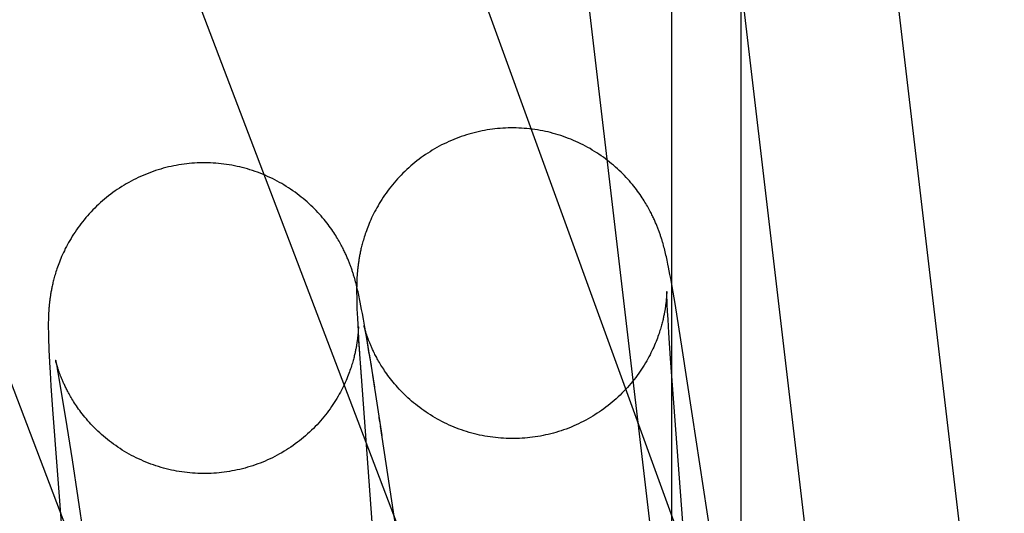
# Model space of a CAD drawing. Header units: inches. Extents: x 0 to 283, y 0 to 183.
# Tile 93 of 116: x 159.4349 to 159.5586, y 93.8446 to 93.9066. Entities that reach past the tile are written whole.
import ezdxf

# ---------------------------------------------------------------- set-up
doc = ezdxf.new("R2010")
doc.units = ezdxf.units.IN
doc.header["$LTSCALE"] = 15.583333
doc.header["$MEASUREMENT"] = 0
doc.linetypes.add('HIDDEN', pattern=[0.2, 0.1, -0.1])
doc.layers.add('DEFAULT_2', color=8, linetype='HIDDEN')

msp = doc.modelspace()

# ---------------------------------------------------------------- linework, layer by layer
at = {"layer": 'DEFAULT_2', "color": 8, "linetype": 'HIDDEN'}
for p, q in [((159.6224, 93.55434), (159.06662, 95.08134)), ((159.51684, 93.06197), (159.51684, 94.7657)), ((159.52556, 93.06197), (159.52556, 94.7657)), ((159.5605, 93.7794), (159.49814, 94.30827)), ((159.54134, 93.77714), (159.47897, 94.30602)), ((159.51598, 93.8274), (159.46531, 94.25712)), ((159.34733, 94.19744), (159.52035, 93.74349)), ((159.31088, 94.18355), (159.50169, 93.68295)), ((159.51579, 93.87823), (159.51573, 93.87845)), ((159.51585, 93.87802), (159.51579, 93.87823)), ((159.51591, 93.87782), (159.51585, 93.87802)), ((159.51596, 93.87761), (159.51591, 93.87782)), ((159.51601, 93.87741), (159.51596, 93.87761)), ((159.51606, 93.87721), (159.51601, 93.87741)), ((159.5161, 93.877), (159.51606, 93.87721)), ((159.51615, 93.8768), (159.5161, 93.877)), ((159.5162, 93.87659), (159.51615, 93.8768)), ((159.51625, 93.87637), (159.5162, 93.87659)), ((159.5163, 93.87614), (159.51625, 93.87637)), ((159.51635, 93.87589), (159.5163, 93.87614)), ((159.51643, 93.87549), (159.51635, 93.87589)), ((159.51651, 93.87505), (159.51643, 93.87549)), ((159.5166, 93.87458), (159.51651, 93.87505)), ((159.5167, 93.87408), (159.5166, 93.87458)), ((159.47707, 93.87385), (159.47701, 93.87406)), ((159.47713, 93.87364), (159.47707, 93.87385)), ((159.47718, 93.87343), (159.47713, 93.87364)), ((159.47724, 93.87322), (159.47718, 93.87343)), ((159.47727, 93.87346), (159.47726, 93.87327)), ((159.47728, 93.87385), (159.47727, 93.87365)), ((159.47727, 93.87365), (159.47727, 93.87346)), ((159.47729, 93.87405), (159.47728, 93.87385)), ((159.4773, 93.87425), (159.47729, 93.87405)), ((159.51683, 93.87335), (159.5167, 93.87408)), ((159.517, 93.87234), (159.51683, 93.87335)), ((159.47729, 93.87302), (159.47724, 93.87322)), ((159.47726, 93.87309), (159.47725, 93.87291)), ((159.47725, 93.87291), (159.47725, 93.87272)), ((159.47725, 93.87272), (159.47725, 93.87254)), ((159.47725, 93.87254), (159.47725, 93.87236)), ((159.47725, 93.87236), (159.47725, 93.87218)), ((159.47725, 93.87218), (159.47726, 93.8719)), ((159.47726, 93.87327), (159.47726, 93.87309)), ((159.47734, 93.87282), (159.47729, 93.87302)), ((159.47738, 93.87262), (159.47734, 93.87282)), ((159.47743, 93.87241), (159.47738, 93.87262)), ((159.47748, 93.8722), (159.47743, 93.87241)), ((159.47753, 93.87198), (159.47748, 93.8722)), ((159.51619, 93.87221), (159.51618, 93.87212)), ((159.51618, 93.87212), (159.51618, 93.87202)), ((159.51619, 93.87248), (159.51619, 93.87249)), ((159.51619, 93.87249), (159.51619, 93.87249)), ((159.51619, 93.87248), (159.51619, 93.87247)), ((159.51619, 93.87245), (159.51619, 93.87246)), ((159.51619, 93.87246), (159.51619, 93.87244)), ((159.51619, 93.87242), (159.51619, 93.87236)), ((159.51619, 93.87236), (159.51619, 93.87229)), ((159.51619, 93.87229), (159.51619, 93.87221)), ((159.5162, 93.87214), (159.5162, 93.87229)), ((159.51621, 93.87195), (159.5162, 93.87214)), ((159.51724, 93.87095), (159.517, 93.87234)), ((159.47726, 93.8719), (159.47726, 93.87161)), ((159.47726, 93.87161), (159.47727, 93.87131)), ((159.47727, 93.87131), (159.47728, 93.871)), ((159.47728, 93.871), (159.47729, 93.87068)), ((159.47758, 93.87175), (159.47753, 93.87198)), ((159.47763, 93.8715), (159.47758, 93.87175)), ((159.47771, 93.8711), (159.47763, 93.8715)), ((159.47779, 93.87066), (159.47771, 93.8711)), ((159.51618, 93.87202), (159.51617, 93.87191)), ((159.51617, 93.87191), (159.51617, 93.87178)), ((159.51622, 93.87171), (159.51621, 93.87195)), ((159.51623, 93.8713), (159.51622, 93.87171)), ((159.51626, 93.8708), (159.51623, 93.8713)), ((159.51755, 93.86903), (159.51724, 93.87095)), ((159.43857, 93.86978), (159.43856, 93.86958)), ((159.47729, 93.87068), (159.4773, 93.87022)), ((159.4773, 93.87022), (159.47732, 93.86973)), ((159.47732, 93.86973), (159.47736, 93.86906)), ((159.47788, 93.87019), (159.47779, 93.87066)), ((159.47798, 93.86969), (159.47788, 93.87019)), ((159.47811, 93.86896), (159.47798, 93.86969)), ((159.5163, 93.86998), (159.51626, 93.8708)), ((159.51636, 93.86893), (159.5163, 93.86998)), ((159.43854, 93.86881), (159.43853, 93.86863)), ((159.43853, 93.86863), (159.43853, 93.86845)), ((159.43853, 93.86845), (159.43853, 93.86827)), ((159.43855, 93.86919), (159.43854, 93.869)), ((159.43854, 93.869), (159.43854, 93.86881)), ((159.43856, 93.86938), (159.43855, 93.86919)), ((159.43856, 93.86958), (159.43856, 93.86938)), ((159.47736, 93.86906), (159.47739, 93.86832)), ((159.47828, 93.86795), (159.47811, 93.86896)), ((159.51647, 93.86727), (159.51636, 93.86893)), ((159.5181, 93.86556), (159.51755, 93.86903)), ((159.43853, 93.86827), (159.43853, 93.86809)), ((159.43853, 93.86809), (159.43853, 93.86791)), ((159.43853, 93.86791), (159.43853, 93.86772)), ((159.43853, 93.86772), (159.43854, 93.86744)), ((159.43854, 93.86744), (159.43854, 93.86715)), ((159.43854, 93.86715), (159.43855, 93.86685)), ((159.47739, 93.86832), (159.47745, 93.86732)), ((159.47745, 93.86749), (159.47744, 93.86736)), ((159.47746, 93.86761), (159.47745, 93.86749)), ((159.47745, 93.86732), (159.47754, 93.86575)), ((159.47747, 93.86781), (159.47746, 93.86771)), ((159.47746, 93.86771), (159.47746, 93.86761)), ((159.47747, 93.8681), (159.47747, 93.8681)), ((159.47747, 93.8681), (159.47747, 93.8681)), ((159.47747, 93.86807), (159.47747, 93.86809)), ((159.47747, 93.86809), (159.47747, 93.86808)), ((159.47747, 93.86806), (159.47747, 93.86804)), ((159.47747, 93.86802), (159.47747, 93.86796)), ((159.47747, 93.86796), (159.47747, 93.86789)), ((159.47747, 93.86789), (159.47747, 93.86781)), ((159.47748, 93.86784), (159.47748, 93.86797)), ((159.47748, 93.86767), (159.47748, 93.86784)), ((159.47749, 93.86745), (159.47748, 93.86767)), ((159.4775, 93.86719), (159.47749, 93.86745)), ((159.47752, 93.86675), (159.4775, 93.86719)), ((159.47818, 93.86817), (159.47817, 93.86818)), ((159.47817, 93.86818), (159.47817, 93.86818)), ((159.47818, 93.86817), (159.47818, 93.86816)), ((159.47818, 93.86815), (159.47818, 93.86816)), ((159.47818, 93.86815), (159.4782, 93.86808)), ((159.47819, 93.86811), (159.47819, 93.86813)), ((159.4782, 93.86808), (159.47822, 93.86797)), ((159.47824, 93.86791), (159.47822, 93.86799)), ((159.47822, 93.86797), (159.47825, 93.86782)), ((159.47827, 93.86782), (159.47824, 93.86791)), ((159.47825, 93.86782), (159.47829, 93.86763)), ((159.47829, 93.86773), (159.47827, 93.86782)), ((159.47852, 93.86655), (159.47828, 93.86795)), ((159.47833, 93.86762), (159.47829, 93.86773)), ((159.47829, 93.86763), (159.47833, 93.8674)), ((159.47836, 93.8675), (159.47833, 93.86762)), ((159.47833, 93.8674), (159.4784, 93.86701)), ((159.4784, 93.86737), (159.47836, 93.8675)), ((159.51669, 93.86404), (159.51647, 93.86727)), ((159.43855, 93.86685), (159.43856, 93.86654)), ((159.43856, 93.86654), (159.43857, 93.86611)), ((159.43857, 93.86611), (159.43859, 93.86565)), ((159.47755, 93.86621), (159.47752, 93.86675)), ((159.4776, 93.86534), (159.47755, 93.86621)), ((159.4784, 93.86701), (159.47849, 93.86654)), ((159.47849, 93.86654), (159.47861, 93.86581)), ((159.47883, 93.86463), (159.47852, 93.86655)), ((159.43859, 93.86565), (159.43862, 93.86505)), ((159.43862, 93.86505), (159.43865, 93.8644)), ((159.47754, 93.86575), (159.47783, 93.86171)), ((159.47768, 93.86395), (159.4776, 93.86534)), ((159.47861, 93.86581), (159.4788, 93.86472)), ((159.4788, 93.86472), (159.47906, 93.86314)), ((159.51944, 93.85684), (159.5181, 93.86556)), ((159.43865, 93.8644), (159.43869, 93.86354)), ((159.43869, 93.86354), (159.43877, 93.86227)), ((159.43945, 93.8638), (159.43945, 93.86379)), ((159.43946, 93.86378), (159.43945, 93.86379)), ((159.43946, 93.86379), (159.43946, 93.86378)), ((159.43946, 93.86376), (159.43946, 93.86377)), ((159.43946, 93.86376), (159.43946, 93.86374)), ((159.43947, 93.86371), (159.43947, 93.86374)), ((159.43947, 93.86372), (159.43949, 93.86363)), ((159.43949, 93.86363), (159.43952, 93.86349)), ((159.43953, 93.86351), (159.4395, 93.86359)), ((159.43952, 93.86349), (159.43955, 93.86332)), ((159.43955, 93.86342), (159.43953, 93.86351)), ((159.43958, 93.86332), (159.43955, 93.86342)), ((159.47769, 93.86348), (159.48203, 93.80502)), ((159.47883, 93.86463), (159.47949, 93.86042)), ((159.51978, 93.82278), (159.51669, 93.86404)), ((159.43877, 93.86227), (159.43887, 93.86061)), ((159.43955, 93.86332), (159.43959, 93.8631)), ((159.43961, 93.86322), (159.43958, 93.86332)), ((159.43959, 93.8631), (159.43966, 93.86273)), ((159.43965, 93.8631), (159.43961, 93.86322)), ((159.43969, 93.86297), (159.43965, 93.8631)), ((159.43966, 93.86273), (159.43975, 93.86227)), ((159.43975, 93.86227), (159.43987, 93.86153)), ((159.43987, 93.86153), (159.44004, 93.86057)), ((159.47926, 93.86194), (159.48043, 93.85436)), ((159.43887, 93.86061), (159.43907, 93.85764)), ((159.44004, 93.86057), (159.44029, 93.85903)), ((159.44029, 93.85903), (159.44069, 93.85655)), ((159.43907, 93.85764), (159.44229, 93.81455)), ((159.44069, 93.85655), (159.44151, 93.85129)), ((159.48017, 93.85607), (159.48009, 93.85661)), ((159.52353, 93.82985), (159.51944, 93.85684)), ((159.48188, 93.84479), (159.48026, 93.85552)), ((159.44151, 93.85129), (159.44489, 93.82894)), ((159.48675, 93.81277), (159.48159, 93.84671))]:
    msp.add_line(p, q, dxfattribs=at)
for points in [[(159.49463, 93.89285), (159.49432, 93.89282), (159.49399, 93.89277), (159.49366, 93.89272), (159.49333, 93.89266), (159.493, 93.8926), (159.49267, 93.89253), (159.49234, 93.89245), (159.49201, 93.89237), (159.49169, 93.89229), (159.49136, 93.89219), (159.49104, 93.8921), (159.49072, 93.89199), (159.4904, 93.89189), (159.49008, 93.89177), (159.48977, 93.89165), (159.48946, 93.89153), (159.48915, 93.8914), (159.48884, 93.89126), (159.48853, 93.89112), (159.48823, 93.89098), (159.48793, 93.89083), (159.48763, 93.89067), (159.48734, 93.89051), (159.48704, 93.89034), (159.48675, 93.89017), (159.48647, 93.88999), (159.48619, 93.88981), (159.48591, 93.88963), (159.48563, 93.88944), (159.48536, 93.88924), (159.48509, 93.88904), (159.48482, 93.88884), (159.48456, 93.88863), (159.4843, 93.88842), (159.48405, 93.8882), (159.4838, 93.88798), (159.48355, 93.88775), (159.48331, 93.88752), (159.48307, 93.88729), (159.48284, 93.88705), (159.48261, 93.88681), (159.48238, 93.88657), (159.48216, 93.88632), (159.48195, 93.88607), (159.48174, 93.88582), (159.48153, 93.88557), (159.48134, 93.88531), (159.48114, 93.88505), (159.48095, 93.88479), (159.48077, 93.88453), (159.48059, 93.88427), (159.48042, 93.884), (159.48025, 93.88374), (159.48009, 93.88347), (159.47994, 93.88321), (159.47979, 93.88295), (159.47965, 93.88269), (159.47951, 93.88243), (159.47938, 93.88218), (159.47926, 93.88193), (159.47914, 93.88168), (159.47903, 93.88143), (159.47892, 93.88119), (159.47882, 93.88096), (159.47873, 93.88073), (159.47864, 93.88051), (159.47856, 93.88029), (159.47848, 93.88007), (159.4784, 93.87986), (159.47833, 93.87966), (159.47827, 93.87946), (159.47821, 93.87927), (159.47815, 93.87909), (159.4781, 93.8789), (159.47805, 93.87873), (159.478, 93.87856), (159.47795, 93.8784), (159.47791, 93.87824), (159.47787, 93.87808), (159.47784, 93.87793), (159.4778, 93.87779), (159.47777, 93.87764), (159.47774, 93.8775), (159.47771, 93.87737), (159.47768, 93.87723), (159.47766, 93.8771), (159.47763, 93.87697), (159.47761, 93.87684), (159.47759, 93.87672), (159.47757, 93.8766), (159.47754, 93.87647), (159.47753, 93.87635), (159.47751, 93.87624), (159.47749, 93.87612), (159.47747, 93.876), (159.47746, 93.87588), (159.47744, 93.87577), (159.47743, 93.87566), (159.47741, 93.87554), (159.4774, 93.87543), (159.47739, 93.87532), (159.47738, 93.87521), (159.47737, 93.8751), (159.47736, 93.87499), (159.47735, 93.87488), (159.47734, 93.87477), (159.47733, 93.87467), (159.47732, 93.87456), (159.47731, 93.87446), (159.4773, 93.87425)], [(159.51395, 93.88281), (159.51387, 93.88297), (159.51377, 93.88313), (159.51367, 93.8833), (159.51357, 93.88347), (159.51346, 93.88365), (159.51335, 93.88384), (159.51323, 93.88402), (159.51311, 93.88421), (159.51298, 93.88441), (159.51284, 93.88461), (159.51269, 93.88481), (159.51254, 93.88502), (159.51239, 93.88523), (159.51222, 93.88544), (159.51205, 93.88565), (159.51188, 93.88587), (159.51169, 93.88609), (159.5115, 93.88631), (159.51131, 93.88653), (159.5111, 93.88675), (159.51089, 93.88698), (159.51068, 93.8872), (159.51046, 93.88742), (159.51023, 93.88763), (159.51, 93.88785), (159.50976, 93.88806), (159.50952, 93.88828), (159.50927, 93.88848), (159.50902, 93.88869), (159.50876, 93.88889), (159.5085, 93.88909), (159.50824, 93.88929), (159.50797, 93.88948), (159.50769, 93.88966), (159.50742, 93.88985), (159.50714, 93.89002), (159.50685, 93.8902), (159.50657, 93.89037), (159.50628, 93.89053), (159.50598, 93.89069), (159.50569, 93.89084), (159.50539, 93.89099), (159.50509, 93.89114), (159.50478, 93.89128), (159.50447, 93.89141), (159.50416, 93.89154), (159.50385, 93.89166), (159.50354, 93.89178), (159.50322, 93.8919), (159.5029, 93.892), (159.50258, 93.89211), (159.50226, 93.8922), (159.50194, 93.89229), (159.50161, 93.89238), (159.50129, 93.89246), (159.50096, 93.89253), (159.50063, 93.8926), (159.5003, 93.89266), (159.49997, 93.89272), (159.49964, 93.89277), (159.4993, 93.89282), (159.49897, 93.89286), (159.49863, 93.89289), (159.4983, 93.89292), (159.49796, 93.89294), (159.49763, 93.89296), (159.49729, 93.89297), (159.49696, 93.89298), (159.49662, 93.89298), (159.49628, 93.89297), (159.49595, 93.89296), (159.49561, 93.89294), (159.49527, 93.89291), (159.49494, 93.89288), (159.49463, 93.89285)], [(159.45591, 93.88847), (159.4556, 93.88843), (159.45527, 93.88838), (159.45494, 93.88833), (159.45461, 93.88827), (159.45428, 93.88821), (159.45395, 93.88814), (159.45362, 93.88807), (159.4533, 93.88799), (159.45297, 93.8879), (159.45265, 93.88781), (159.45233, 93.88771), (159.45201, 93.88761), (159.45169, 93.8875), (159.45137, 93.88739), (159.45106, 93.88727), (159.45074, 93.88714), (159.45043, 93.88702), (159.45013, 93.88688), (159.44982, 93.88674), (159.44952, 93.88659), (159.44922, 93.88644), (159.44892, 93.88629), (159.44863, 93.88613), (159.44833, 93.88596), (159.44805, 93.88579), (159.44776, 93.88561), (159.44748, 93.88543), (159.4472, 93.88525), (159.44692, 93.88506), (159.44665, 93.88486), (159.44638, 93.88466), (159.44611, 93.88446), (159.44585, 93.88425), (159.44559, 93.88404), (159.44534, 93.88382), (159.44509, 93.8836), (159.44484, 93.88338), (159.4446, 93.88315), (159.44437, 93.88292), (159.44413, 93.88268), (159.4439, 93.88244), (159.44368, 93.8822), (159.44346, 93.88195), (159.44324, 93.88171), (159.44303, 93.88145), (159.44283, 93.8812), (159.44263, 93.88094), (159.44244, 93.88069), (159.44225, 93.88043), (159.44206, 93.88016), (159.44189, 93.8799), (159.44171, 93.87964), (159.44155, 93.87937), (159.44139, 93.87911), (159.44123, 93.87885), (159.44108, 93.87859), (159.44094, 93.87833), (159.4408, 93.87807), (159.44067, 93.87782), (159.44055, 93.87756), (159.44043, 93.87732), (159.44032, 93.87707), (159.44021, 93.87683), (159.44011, 93.8766), (159.44002, 93.87637), (159.43993, 93.87614), (159.43985, 93.87592), (159.43977, 93.87571), (159.43969, 93.8755), (159.43962, 93.8753), (159.43956, 93.8751), (159.43949, 93.87491), (159.43944, 93.87472), (159.43938, 93.87454), (159.43933, 93.87436), (159.43928, 93.87419), (159.43924, 93.87403), (159.4392, 93.87387), (159.43916, 93.87372), (159.43912, 93.87357), (159.43909, 93.87342), (159.43905, 93.87327), (159.43902, 93.87313), (159.43899, 93.873), (159.43897, 93.87286), (159.43894, 93.87273), (159.43892, 93.8726), (159.43889, 93.87248), (159.43887, 93.87235), (159.43885, 93.87223), (159.43883, 93.87211), (159.43881, 93.87199), (159.43879, 93.87187), (159.43877, 93.87175), (159.43876, 93.87163), (159.43874, 93.87152), (159.43872, 93.8714), (159.43871, 93.87129), (159.4387, 93.87117), (159.43868, 93.87106), (159.43867, 93.87095), (159.43866, 93.87084), (159.43865, 93.87073), (159.43864, 93.87062), (159.43863, 93.87051), (159.43862, 93.87041), (159.43861, 93.8703), (159.4386, 93.87019), (159.43859, 93.87009), (159.43859, 93.86999), (159.43857, 93.86978)], [(159.47523, 93.87842), (159.47514, 93.87858), (159.47505, 93.87875), (159.47495, 93.87891), (159.47485, 93.87909), (159.47474, 93.87927), (159.47463, 93.87945), (159.47451, 93.87964), (159.47438, 93.87983), (159.47425, 93.88002), (159.47412, 93.88022), (159.47397, 93.88042), (159.47382, 93.88063), (159.47367, 93.88084), (159.4735, 93.88105), (159.47333, 93.88127), (159.47316, 93.88149), (159.47297, 93.8817), (159.47278, 93.88193), (159.47259, 93.88215), (159.47238, 93.88237), (159.47217, 93.88259), (159.47196, 93.88281), (159.47174, 93.88303), (159.47151, 93.88325), (159.47128, 93.88346), (159.47104, 93.88368), (159.4708, 93.88389), (159.47055, 93.8841), (159.4703, 93.8843), (159.47004, 93.88451), (159.46978, 93.8847), (159.46952, 93.8849), (159.46925, 93.88509), (159.46897, 93.88528), (159.4687, 93.88546), (159.46842, 93.88564), (159.46813, 93.88581), (159.46785, 93.88598), (159.46756, 93.88614), (159.46726, 93.8863), (159.46697, 93.88646), (159.46667, 93.88661), (159.46636, 93.88675), (159.46606, 93.88689), (159.46575, 93.88703), (159.46544, 93.88715), (159.46513, 93.88728), (159.46482, 93.8874), (159.4645, 93.88751), (159.46418, 93.88762), (159.46386, 93.88772), (159.46354, 93.88782), (159.46322, 93.88791), (159.46289, 93.88799), (159.46257, 93.88807), (159.46224, 93.88815), (159.46191, 93.88821), (159.46158, 93.88828), (159.46125, 93.88833), (159.46092, 93.88839), (159.46058, 93.88843), (159.46025, 93.88847), (159.45991, 93.88851), (159.45958, 93.88853), (159.45924, 93.88856), (159.45891, 93.88857), (159.45857, 93.88858), (159.45823, 93.88859), (159.4579, 93.88859), (159.45756, 93.88858), (159.45723, 93.88857), (159.45689, 93.88855), (159.45655, 93.88853), (159.45622, 93.8885), (159.45591, 93.88847)], [(159.51573, 93.87845), (159.5157, 93.87855), (159.51567, 93.87866), (159.51564, 93.87877), (159.51561, 93.87888), (159.51557, 93.87898), (159.51554, 93.87909), (159.5155, 93.8792), (159.51547, 93.87931), (159.51543, 93.87941), (159.5154, 93.87952), (159.51536, 93.87963), (159.51532, 93.87974), (159.51528, 93.87984), (159.51525, 93.87995), (159.51521, 93.88006), (159.51517, 93.88017), (159.51512, 93.88028), (159.51508, 93.88039), (159.51504, 93.8805), (159.51499, 93.88061), (159.51495, 93.88072), (159.5149, 93.88083), (159.51485, 93.88095), (159.5148, 93.88107), (159.51475, 93.88118), (159.5147, 93.88131), (159.51464, 93.88143), (159.51459, 93.88155), (159.51453, 93.88168), (159.51447, 93.88181), (159.5144, 93.88194), (159.51434, 93.88208), (159.51427, 93.88222), (159.51419, 93.88236), (159.51412, 93.8825), (159.51404, 93.88265), (159.51395, 93.88281)], [(159.47701, 93.87406), (159.47698, 93.87417), (159.47695, 93.87427), (159.47692, 93.87438), (159.47688, 93.87449), (159.47685, 93.8746), (159.47682, 93.8747), (159.47678, 93.87481), (159.47675, 93.87492), (159.47671, 93.87503), (159.47668, 93.87513), (159.47664, 93.87524), (159.4766, 93.87535), (159.47656, 93.87546), (159.47652, 93.87557), (159.47649, 93.87567), (159.47644, 93.87578), (159.4764, 93.87589), (159.47636, 93.876), (159.47632, 93.87611), (159.47627, 93.87622), (159.47623, 93.87633), (159.47618, 93.87645), (159.47613, 93.87656), (159.47608, 93.87668), (159.47603, 93.8768), (159.47598, 93.87692), (159.47592, 93.87704), (159.47587, 93.87717), (159.47581, 93.87729), (159.47575, 93.87742), (159.47568, 93.87756), (159.47562, 93.87769), (159.47555, 93.87783), (159.47547, 93.87797), (159.4754, 93.87812), (159.47532, 93.87827), (159.47523, 93.87842)], [(159.5162, 93.87229), (159.5162, 93.8724), (159.51619, 93.87243)], [(159.51617, 93.87178), (159.51616, 93.87165), (159.51615, 93.87158), (159.51614, 93.8715), (159.51614, 93.87143), (159.51613, 93.87135), (159.51612, 93.87127), (159.51611, 93.87119), (159.51611, 93.87111), (159.5161, 93.87103), (159.51609, 93.87094), (159.51608, 93.87085), (159.51606, 93.87076), (159.51605, 93.87067), (159.51604, 93.87058), (159.51603, 93.87049), (159.51601, 93.87039), (159.516, 93.87029), (159.51598, 93.87019), (159.51596, 93.87009), (159.51595, 93.86999), (159.51593, 93.86988), (159.51591, 93.86977), (159.51589, 93.86966), (159.51586, 93.86954), (159.51584, 93.86942), (159.51581, 93.8693), (159.51579, 93.86918), (159.51576, 93.86905), (159.51573, 93.86892), (159.5157, 93.86878), (159.51566, 93.86864), (159.51563, 93.8685), (159.51559, 93.86835), (159.51554, 93.8682), (159.5155, 93.86804), (159.51545, 93.86788), (159.5154, 93.86771), (159.51535, 93.86754), (159.51529, 93.86736), (159.51523, 93.86717), (159.51516, 93.86698), (159.51509, 93.86678), (159.51502, 93.86658), (159.51494, 93.86637), (159.51485, 93.86615), (159.51476, 93.86593), (159.51467, 93.86571), (159.51457, 93.86547), (159.51446, 93.86524), (159.51434, 93.86499), (159.51422, 93.86475), (159.5141, 93.8645), (159.51396, 93.86425), (159.51383, 93.86399), (159.51368, 93.86373), (159.51353, 93.86347), (159.51337, 93.86321), (159.51321, 93.86295), (159.51304, 93.86269), (159.51286, 93.86243), (159.51268, 93.86217), (159.51249, 93.86191), (159.5123, 93.86165), (159.5121, 93.86139), (159.5119, 93.86114), (159.51169, 93.86089), (159.51148, 93.86064), (159.51126, 93.86039), (159.51103, 93.86015), (159.51081, 93.85991), (159.51057, 93.85967), (159.51034, 93.85944), (159.5101, 93.85921), (159.50985, 93.85898), (159.5096, 93.85876), (159.50935, 93.85854), (159.50909, 93.85833), (159.50883, 93.85812), (159.50856, 93.85792), (159.50829, 93.85772), (159.50802, 93.85752), (159.50775, 93.85733), (159.50747, 93.85715), (159.50718, 93.85696), (159.5069, 93.85679), (159.50661, 93.85662), (159.50632, 93.85645), (159.50602, 93.85629), (159.50572, 93.85613), (159.50542, 93.85598), (159.50512, 93.85583), (159.50482, 93.85569), (159.50451, 93.85556), (159.5042, 93.85543), (159.50389, 93.8553), (159.50357, 93.85518), (159.50325, 93.85507), (159.50294, 93.85496), (159.50262, 93.85486), (159.50229, 93.85476), (159.50197, 93.85467), (159.50164, 93.85458), (159.50132, 93.8545), (159.50099, 93.85443), (159.50066, 93.85436), (159.50033, 93.85429), (159.5, 93.85424), (159.49967, 93.85418), (159.49933, 93.85414), (159.49902, 93.8541)], [(159.47744, 93.86736), (159.47743, 93.86723), (159.47743, 93.86716), (159.47742, 93.86708), (159.47741, 93.86701), (159.47741, 93.86693), (159.4774, 93.86685), (159.47739, 93.86677), (159.47738, 93.86669), (159.47737, 93.8666), (159.47736, 93.86652), (159.47735, 93.86643), (159.47734, 93.86634), (159.47733, 93.86625), (159.47731, 93.86616), (159.4773, 93.86606), (159.47729, 93.86597), (159.47727, 93.86587), (159.47725, 93.86577), (159.47724, 93.86567), (159.47722, 93.86556), (159.4772, 93.86545), (159.47718, 93.86534), (159.47716, 93.86523), (159.47713, 93.86511), (159.47711, 93.865), (159.47708, 93.86487), (159.47706, 93.86475), (159.47703, 93.86462), (159.477, 93.86449), (159.47696, 93.86435), (159.47693, 93.86421), (159.47689, 93.86407), (159.47685, 93.86392), (159.47681, 93.86376), (159.47677, 93.8636), (159.47672, 93.86344), (159.47667, 93.86327), (159.47661, 93.8631), (159.47655, 93.86292), (159.47649, 93.86273), (159.47642, 93.86254), (159.47635, 93.86234), (159.47628, 93.86213), (159.4762, 93.86192), (159.47611, 93.86171), (159.47602, 93.86149), (159.47592, 93.86126), (159.47582, 93.86103), (159.47571, 93.86079), (159.47559, 93.86055), (159.47547, 93.8603), (159.47535, 93.86005), (159.47521, 93.8598), (159.47507, 93.85954), (159.47493, 93.85929), (159.47477, 93.85903), (159.47461, 93.85877), (159.47445, 93.85851), (159.47428, 93.85825), (159.4741, 93.85799), (159.47392, 93.85773), (159.47373, 93.85747), (159.47354, 93.85721), (159.47334, 93.85696), (159.47314, 93.85671), (159.47293, 93.85646), (159.47272, 93.85621), (159.4725, 93.85596), (159.47228, 93.85572), (159.47205, 93.85548), (159.47182, 93.85525), (159.47158, 93.85502), (159.47134, 93.85479), (159.47109, 93.85456), (159.47084, 93.85434), (159.47059, 93.85413), (159.47033, 93.85392), (159.47007, 93.85371), (159.46981, 93.85351), (159.46954, 93.85331), (159.46927, 93.85311), (159.46899, 93.85292), (159.46871, 93.85274), (159.46843, 93.85256), (159.46815, 93.85238), (159.46786, 93.85221), (159.46757, 93.85205), (159.46728, 93.85189), (159.46698, 93.85173), (159.46668, 93.85158), (159.46638, 93.85144), (159.46607, 93.8513), (159.46577, 93.85116), (159.46546, 93.85103), (159.46515, 93.85091), (159.46483, 93.85079), (159.46452, 93.85068), (159.4642, 93.85057), (159.46388, 93.85047), (159.46356, 93.85037), (159.46324, 93.85028), (159.46291, 93.85019), (159.46259, 93.85011), (159.46226, 93.85004), (159.46193, 93.84997), (159.4616, 93.84991), (159.46127, 93.84985), (159.46094, 93.8498), (159.46061, 93.84975), (159.4603, 93.84971)], [(159.47748, 93.86797), (159.47747, 93.86803), (159.47747, 93.86805)], [(159.47822, 93.86799), (159.47821, 93.86806), (159.4782, 93.86808)], [(159.49902, 93.8541), (159.49872, 93.85407), (159.49838, 93.85404), (159.49805, 93.85401), (159.49771, 93.854), (159.49737, 93.85398), (159.49704, 93.85398), (159.4967, 93.85398), (159.49637, 93.85398), (159.49603, 93.85399), (159.49569, 93.85401), (159.49536, 93.85403), (159.49502, 93.85406), (159.49469, 93.8541), (159.49435, 93.85414), (159.49402, 93.85418), (159.49369, 93.85423), (159.49336, 93.85429), (159.49303, 93.85436), (159.4927, 93.85442), (159.49237, 93.8545), (159.49204, 93.85458), (159.49172, 93.85466), (159.4914, 93.85476), (159.49107, 93.85485), (159.49075, 93.85496), (159.49044, 93.85506), (159.49012, 93.85518), (159.48981, 93.8553), (159.48949, 93.85542), (159.48919, 93.85555), (159.48888, 93.85568), (159.48857, 93.85582), (159.48827, 93.85597), (159.48797, 93.85612), (159.48768, 93.85627), (159.48739, 93.85643), (159.4871, 93.8566), (159.48681, 93.85677), (159.48653, 93.85694), (159.48625, 93.85712), (159.48597, 93.8573), (159.4857, 93.85749), (159.48543, 93.85768), (159.48517, 93.85788), (159.48491, 93.85807), (159.48465, 93.85828), (159.4844, 93.85848), (159.48416, 93.85869), (159.48392, 93.8589), (159.48368, 93.85911), (159.48345, 93.85933), (159.48323, 93.85955), (159.48301, 93.85976), (159.4828, 93.85998), (159.48259, 93.8602), (159.48239, 93.86042), (159.4822, 93.86064), (159.48201, 93.86086), (159.48183, 93.86107), (159.48166, 93.86128), (159.48149, 93.86149), (159.48134, 93.8617), (159.48119, 93.8619), (159.48104, 93.8621), (159.4809, 93.8623), (159.48077, 93.86249), (159.48065, 93.86268), (159.48053, 93.86286), (159.48042, 93.86304), (159.48031, 93.86321), (159.48021, 93.86337), (159.48011, 93.86354), (159.48002, 93.86369), (159.47993, 93.86385), (159.47985, 93.864), (159.47977, 93.86414), (159.4797, 93.86428), (159.47962, 93.86441), (159.47956, 93.86455), (159.47949, 93.86468), (159.47943, 93.8648), (159.47937, 93.86492), (159.47931, 93.86504), (159.47926, 93.86516), (159.47921, 93.86527), (159.47916, 93.86538), (159.47911, 93.86549), (159.47906, 93.86559), (159.47902, 93.86569), (159.47898, 93.86579), (159.47894, 93.86589), (159.4789, 93.86599), (159.47886, 93.86608), (159.47882, 93.86617), (159.47879, 93.86626), (159.47875, 93.86635), (159.47872, 93.86644), (159.47869, 93.86653), (159.47866, 93.86661), (159.47863, 93.86669), (159.4786, 93.86677), (159.47857, 93.86685), (159.47854, 93.86693), (159.47852, 93.86701), (159.47849, 93.86709), (159.47847, 93.86716), (159.47844, 93.86723), (159.47842, 93.8673), (159.4784, 93.86737)], [(159.4395, 93.86359), (159.43949, 93.86366), (159.43948, 93.86369)], [(159.4603, 93.84971), (159.46, 93.84968), (159.45966, 93.84965), (159.45933, 93.84963), (159.45899, 93.84961), (159.45866, 93.8496), (159.45832, 93.84959), (159.45799, 93.84959), (159.45765, 93.8496), (159.45732, 93.84961), (159.45698, 93.84962), (159.45665, 93.84965), (159.45631, 93.84967), (159.45598, 93.84971), (159.45564, 93.84975), (159.45531, 93.84979), (159.45498, 93.84985), (159.45465, 93.8499), (159.45432, 93.84997), (159.45399, 93.85003), (159.45366, 93.85011), (159.45334, 93.85019), (159.45301, 93.85027), (159.45269, 93.85036), (159.45237, 93.85046), (159.45205, 93.85056), (159.45173, 93.85067), (159.45142, 93.85078), (159.4511, 93.8509), (159.45079, 93.85102), (159.45049, 93.85115), (159.45018, 93.85129), (159.44988, 93.85143), (159.44957, 93.85157), (159.44928, 93.85172), (159.44898, 93.85187), (159.44869, 93.85203), (159.4484, 93.8522), (159.44811, 93.85237), (159.44783, 93.85254), (159.44755, 93.85272), (159.44728, 93.8529), (159.447, 93.85309), (159.44674, 93.85328), (159.44647, 93.85347), (159.44621, 93.85367), (159.44596, 93.85387), (159.44571, 93.85407), (159.44546, 93.85428), (159.44522, 93.85449), (159.44499, 93.8547), (159.44476, 93.85492), (159.44453, 93.85513), (159.44431, 93.85535), (159.4441, 93.85557), (159.44389, 93.85579), (159.4437, 93.85601), (159.4435, 93.85622), (159.44332, 93.85644), (159.44314, 93.85665), (159.44296, 93.85687), (159.4428, 93.85708), (159.44264, 93.85728), (159.44249, 93.85749), (159.44234, 93.85769), (159.4422, 93.85788), (159.44207, 93.85807), (159.44195, 93.85826), (159.44183, 93.85844), (159.44171, 93.85862), (159.44161, 93.85879), (159.4415, 93.85896), (159.44141, 93.85912), (159.44131, 93.85928), (159.44123, 93.85943), (159.44114, 93.85958), (159.44106, 93.85973), (159.44099, 93.85987), (159.44092, 93.86), (159.44085, 93.86014), (159.44078, 93.86026), (159.44072, 93.86039), (159.44066, 93.86051), (159.4406, 93.86063), (159.44055, 93.86075), (159.4405, 93.86086), (159.44045, 93.86097), (159.4404, 93.86108), (159.44035, 93.86118), (159.44031, 93.86128), (159.44027, 93.86138), (159.44022, 93.86148), (159.44019, 93.86158), (159.44015, 93.86167), (159.44011, 93.86177), (159.44007, 93.86186), (159.44004, 93.86195), (159.44001, 93.86203), (159.43998, 93.86212), (159.43994, 93.8622), (159.43991, 93.86229), (159.43989, 93.86237), (159.43986, 93.86245), (159.43983, 93.86253), (159.4398, 93.8626), (159.43978, 93.86268), (159.43975, 93.86275), (159.43973, 93.86283), (159.43971, 93.8629), (159.43969, 93.86297)]]:
    msp.add_lwpolyline(points, dxfattribs=at)

doc.saveas('drawing.dxf')
